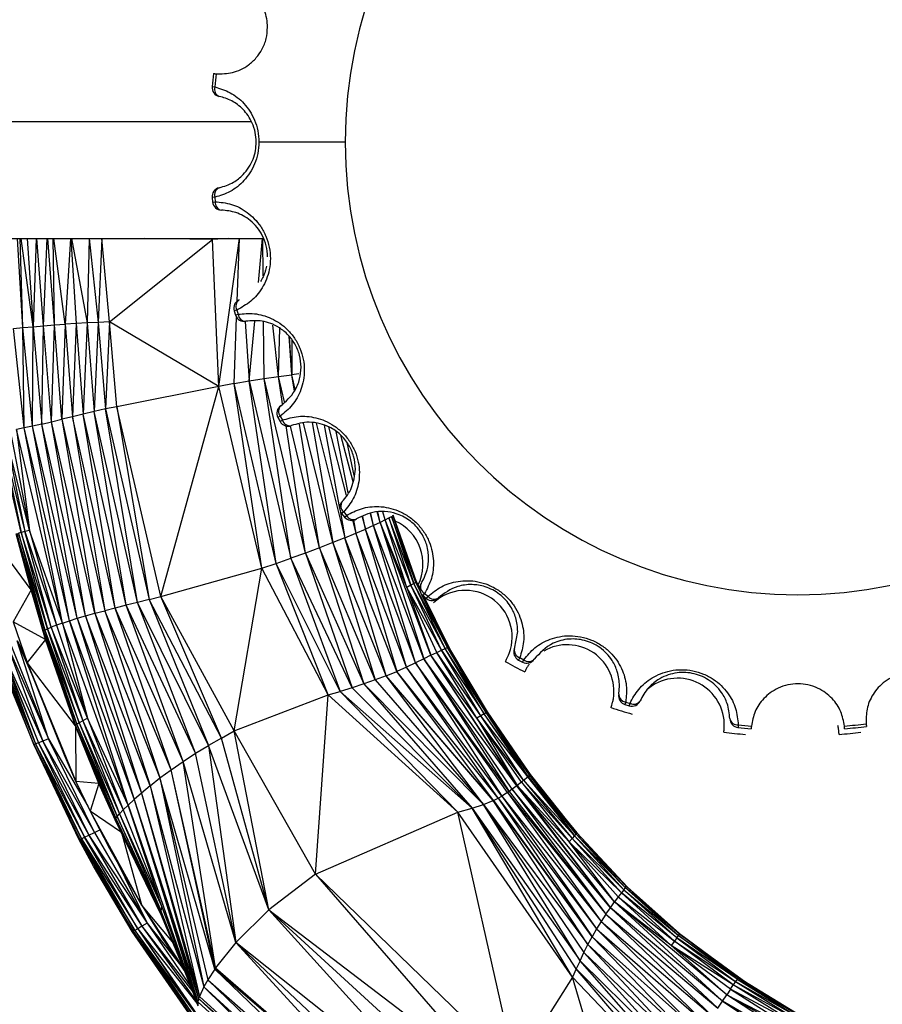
# Paper-space layout '_Derecha' of a CAD drawing. Header units: millimetres. Extents: x -1808 to 138, y -70 to 65.
# Tile 5 of 19: x -27 to -7, y -20 to 2. Entities that reach past the tile are written whole.
import ezdxf

# ---------------------------------------------------------------- set-up
doc = ezdxf.new("R2010")
doc.units = ezdxf.units.MM

psp = doc.layouts.new('_Derecha')

# ---------------------------------------------------------------- linework, layer by layer
at = {"color": 7, "linetype": 'Continuous', "lineweight": 25}
for p, q in [((-22.289, 0.718), (-22.23, 0.712)), ((-21.421, -0.06), (-354.507, -0.06)), ((-19.347, -0.507), (-21.255, -0.507)), ((-22.23, -1.726), (-22.289, -1.732)), ((-22.289, -1.732), (-22.279, -1.831)), ((-22.23, -1.726), (-22.221, -1.825)), ((-22.279, -1.831), (-22.221, -1.825)), ((-26.469, -4.607), (-26.591, -2.636)), ((-26.469, -4.607), (-26.526, -2.636)), ((-26.244, -4.585), (-26.508, -2.636)), ((-26.378, -2.636), (-26.244, -4.585)), ((-26.178, -2.636), (-26.244, -4.585)), ((-26.011, -4.565), (-26.162, -2.636)), ((-26.011, -4.565), (-25.933, -2.636)), ((-25.774, -4.546), (-25.918, -2.636)), ((-25.774, -4.546), (-25.797, -2.636)), ((-25.536, -4.531), (-25.783, -2.636)), ((-25.419, -2.636), (-25.536, -4.531)), ((-25.409, -2.636), (-25.295, -4.516)), ((-25.398, -2.636), (-25.051, -4.503)), ((-25.007, -2.636), (-25.051, -4.503)), ((-25.002, -2.636), (-24.804, -4.491)), ((-24.724, -2.636), (-24.804, -4.491)), ((-24.553, -4.477), (-24.722, -2.636)), ((-24.553, -4.477), (-22.277, -2.658)), ((-22.277, -2.658), (-23.786, -2.636)), ((-22.277, -2.658), (-22.272, -2.636)), ((-22.277, -2.658), (-22.275, -2.636)), ((-21.936, -2.636), (-22.277, -2.658)), ((-22.138, -5.907), (-22.277, -2.658)), ((-22.138, -5.907), (-21.682, -2.636)), ((-21.734, -4.019), (-21.68, -2.636)), ((-21.266, -3.607), (-21.175, -2.636)), ((-21.16, -3.462), (-21.169, -2.636)), ((-21.745, -4.217), (-21.801, -4.233)), ((-21.801, -4.233), (-21.772, -4.328)), ((-21.772, -4.328), (-21.716, -4.311)), ((-21.745, -4.217), (-21.716, -4.311)), ((-26.244, -4.585), (-26.011, -4.565)), ((-26.053, -6.737), (-26.011, -4.565)), ((-26.011, -4.565), (-25.774, -4.546)), ((-25.835, -6.687), (-26.011, -4.565)), ((-25.835, -6.687), (-25.774, -4.546)), ((-25.774, -4.546), (-25.536, -4.531)), ((-25.609, -6.632), (-25.774, -4.546)), ((-25.536, -4.531), (-25.609, -6.632)), ((-25.295, -4.516), (-25.536, -4.531)), ((-25.536, -4.531), (-25.376, -6.574)), ((-25.295, -4.516), (-25.376, -6.574)), ((-25.051, -4.503), (-25.295, -4.516)), ((-25.295, -4.516), (-25.137, -6.515)), ((-25.051, -4.503), (-25.137, -6.515)), ((-24.804, -4.491), (-25.051, -4.503)), ((-25.051, -4.503), (-24.893, -6.457)), ((-24.804, -4.491), (-24.893, -6.457)), ((-24.553, -4.477), (-24.804, -4.491)), ((-24.804, -4.491), (-24.646, -6.4)), ((-24.553, -4.477), (-24.646, -6.4)), ((-22.138, -5.907), (-24.553, -4.477)), ((-24.394, -6.357), (-24.553, -4.477)), ((-21.805, -5.839), (-21.748, -4.38)), ((-21.555, -4.472), (-21.467, -5.784)), ((-21.467, -5.784), (-21.345, -4.465)), ((-21.137, -5.733), (-21.15, -4.476)), ((-20.822, -5.688), (-20.949, -4.554)), ((-26.673, -4.627), (-26.469, -4.607)), ((-26.443, -6.823), (-26.673, -4.627)), ((-26.469, -4.607), (-26.244, -4.585)), ((-26.257, -6.783), (-26.469, -4.607)), ((-26.443, -6.823), (-26.469, -4.607)), ((-26.257, -6.783), (-26.244, -4.585)), ((-26.244, -4.585), (-26.053, -6.737)), ((-20.822, -5.688), (-20.795, -4.617)), ((-20.53, -5.648), (-20.588, -4.798)), ((-20.53, -5.648), (-20.582, -4.805)), ((-20.528, -4.877), (-20.53, -5.648)), ((-20.822, -5.688), (-20.53, -5.648)), ((-20.375, -5.629), (-20.53, -5.648)), ((-20.451, -5.971), (-20.53, -5.648)), ((-20.472, -6.009), (-20.53, -5.648)), ((-21.805, -5.839), (-22.138, -5.907)), ((-21.805, -5.839), (-21.467, -5.784)), ((-21.192, -9.92), (-21.805, -5.839)), ((-20.872, -9.814), (-21.805, -5.839)), ((-21.467, -5.784), (-21.137, -5.733)), ((-20.872, -9.814), (-21.467, -5.784)), ((-21.467, -5.784), (-20.547, -9.702)), ((-21.137, -5.733), (-20.822, -5.688)), ((-20.547, -9.702), (-21.137, -5.733)), ((-20.226, -9.586), (-21.137, -5.733)), ((-20.689, -6.244), (-20.822, -5.688)), ((-20.73, -6.289), (-20.822, -5.688)), ((-22.138, -5.907), (-24.394, -6.357)), ((-23.419, -10.548), (-22.138, -5.907)), ((-21.192, -9.92), (-22.138, -5.907)), ((-25.137, -6.515), (-25.376, -6.574)), ((-24.893, -6.457), (-25.137, -6.515)), ((-24.187, -10.739), (-25.137, -6.515)), ((-24.429, -10.8), (-25.137, -6.515)), ((-24.646, -6.4), (-24.893, -6.457)), ((-23.936, -10.677), (-24.893, -6.457)), ((-24.187, -10.739), (-24.893, -6.457)), ((-24.394, -6.357), (-24.646, -6.4)), ((-24.646, -6.4), (-23.68, -10.613)), ((-23.936, -10.677), (-24.646, -6.4)), ((-23.419, -10.548), (-24.394, -6.357)), ((-24.394, -6.357), (-23.68, -10.613)), ((-26.053, -6.737), (-26.257, -6.783)), ((-26.053, -6.737), (-25.835, -6.687)), ((-25.083, -10.973), (-26.053, -6.737)), ((-25.271, -11.028), (-26.053, -6.737)), ((-25.835, -6.687), (-25.609, -6.632)), ((-24.878, -10.917), (-25.835, -6.687)), ((-25.083, -10.973), (-25.835, -6.687)), ((-25.376, -6.574), (-25.609, -6.632)), ((-25.609, -6.632), (-24.66, -10.859)), ((-25.609, -6.632), (-24.878, -10.917)), ((-24.429, -10.8), (-25.376, -6.574)), ((-25.376, -6.574), (-24.66, -10.859)), ((-20.783, -6.564), (-20.835, -6.592)), ((-20.835, -6.592), (-20.788, -6.679)), ((-20.788, -6.679), (-20.737, -6.651)), ((-20.783, -6.564), (-20.737, -6.651)), ((-19.915, -9.47), (-20.355, -6.736)), ((-19.622, -9.356), (-20.268, -6.72)), ((-20.078, -6.705), (-19.622, -9.356)), ((-19.988, -6.717), (-19.353, -9.247)), ((-26.509, -9.133), (-27.022, -6.929)), ((-26.96, -6.918), (-26.509, -9.133)), ((-26.96, -6.918), (-26.426, -9.112)), ((-26.321, -9.085), (-26.87, -6.902)), ((-26.87, -6.902), (-26.426, -9.112)), ((-26.753, -6.882), (-26.321, -9.085)), ((-26.443, -6.823), (-26.609, -6.856)), ((-25.596, -11.133), (-26.609, -6.856)), ((-26.609, -6.856), (-26.321, -9.085)), ((-26.257, -6.783), (-26.443, -6.823)), ((-25.442, -11.081), (-26.443, -6.823)), ((-25.596, -11.133), (-26.443, -6.823)), ((-25.271, -11.028), (-26.257, -6.783)), ((-25.442, -11.081), (-26.257, -6.783)), ((-20.226, -9.586), (-20.655, -6.779)), ((-19.915, -9.47), (-20.559, -6.786)), ((-19.812, -6.762), (-19.472, -8.604)), ((-19.717, -6.797), (-19.326, -8.316)), ((-19.558, -6.9), (-19.288, -8.259)), ((-19.451, -6.974), (-19.179, -8.004)), ((-19.153, -7.874), (-19.308, -7.144)), ((-19.463, -8.647), (-19.353, -9.247)), ((-19.382, -8.679), (-19.427, -8.716)), ((-19.382, -8.679), (-19.319, -8.755)), ((-18.578, -8.909), (-18.642, -8.676)), ((-18.578, -8.909), (-18.625, -8.676)), ((-18.465, -8.854), (-18.514, -8.676)), ((-19.427, -8.716), (-19.364, -8.793)), ((-19.364, -8.793), (-19.319, -8.755)), ((-19.185, -8.863), (-19.112, -9.146)), ((-19.168, -8.861), (-19.112, -9.146)), ((-18.973, -8.785), (-18.901, -9.056)), ((-18.901, -9.056), (-18.96, -8.78)), ((-18.724, -8.976), (-18.793, -8.718)), ((-18.724, -8.976), (-18.783, -8.714)), ((-18.578, -8.909), (-18.724, -8.976)), ((-18.465, -8.854), (-18.578, -8.909)), ((-17.454, -11.845), (-18.578, -8.909)), ((-18.578, -8.909), (-17.611, -11.923)), ((-17.99, -10.35), (-18.578, -8.909)), ((-18.465, -8.854), (-18.381, -8.811)), ((-17.99, -10.35), (-18.465, -8.854)), ((-17.898, -10.297), (-18.465, -8.854)), ((-18.381, -8.811), (-18.326, -8.78)), ((-18.381, -8.811), (-17.898, -10.297)), ((-17.832, -10.258), (-18.381, -8.811)), ((-18.326, -8.78), (-17.832, -10.258)), ((-17.79, -10.233), (-18.326, -8.78)), ((-18.297, -8.76), (-17.79, -10.233)), ((-17.77, -10.22), (-18.297, -8.76)), ((-17.77, -10.22), (-18.292, -8.749)), ((-26.289, -10.401), (-27.272, -9.065)), ((-26.509, -9.133), (-26.569, -9.148)), ((-26.426, -9.112), (-26.509, -9.133)), ((-25.841, -11.225), (-26.509, -9.133)), ((-26.509, -9.133), (-25.925, -11.26)), ((-26.321, -9.085), (-26.426, -9.112)), ((-25.841, -11.225), (-26.426, -9.112)), ((-26.426, -9.112), (-25.73, -11.182)), ((-25.596, -11.133), (-26.321, -9.085)), ((-26.321, -9.085), (-25.73, -11.182)), ((-19.112, -9.146), (-18.901, -9.056)), ((-18.724, -8.976), (-18.901, -9.056)), ((-17.792, -12.013), (-18.901, -9.056)), ((-17.994, -12.11), (-18.901, -9.056)), ((-17.611, -11.923), (-18.724, -8.976)), ((-17.792, -12.013), (-18.724, -8.976)), ((-26.289, -10.401), (-26.614, -9.159)), ((-25.983, -11.286), (-26.604, -9.157)), ((-26.015, -11.302), (-26.604, -9.157)), ((-26.604, -9.157), (-26.289, -10.401)), ((-26.569, -9.148), (-25.983, -11.286)), ((-25.925, -11.26), (-26.569, -9.148)), ((-19.353, -9.247), (-19.622, -9.356)), ((-19.353, -9.247), (-19.112, -9.146)), ((-18.442, -12.298), (-19.353, -9.247)), ((-18.211, -12.205), (-19.353, -9.247)), ((-19.112, -9.146), (-18.211, -12.205)), ((-17.994, -12.11), (-19.112, -9.146)), ((-19.915, -9.47), (-20.226, -9.586)), ((-19.622, -9.356), (-19.915, -9.47)), ((-19.915, -9.47), (-18.936, -12.476)), ((-18.684, -12.389), (-19.915, -9.47)), ((-19.622, -9.356), (-18.684, -12.389)), ((-18.442, -12.298), (-19.622, -9.356)), ((-20.872, -9.814), (-20.547, -9.702)), ((-20.226, -9.586), (-20.547, -9.702)), ((-20.547, -9.702), (-19.456, -12.645)), ((-19.194, -12.561), (-20.547, -9.702)), ((-20.226, -9.586), (-19.194, -12.561)), ((-20.226, -9.586), (-18.936, -12.476)), ((-23.419, -10.548), (-21.192, -9.92)), ((-21.805, -13.517), (-21.192, -9.92)), ((-21.192, -9.92), (-20.872, -9.814)), ((-19.725, -12.721), (-21.192, -9.92)), ((-19.725, -12.721), (-20.872, -9.814)), ((-19.456, -12.645), (-20.872, -9.814)), ((-17.77, -10.22), (-17.79, -10.233)), ((-17.701, -10.361), (-17.77, -10.22)), ((-17.701, -10.361), (-17.77, -10.22)), ((-26.289, -10.401), (-26.683, -11.102)), ((-26.015, -11.302), (-26.289, -10.401)), ((-25.966, -11.495), (-26.289, -10.401)), ((-17.898, -10.297), (-17.99, -10.35)), ((-17.324, -11.78), (-17.99, -10.35)), ((-17.99, -10.35), (-17.454, -11.845)), ((-17.219, -11.73), (-17.99, -10.35)), ((-17.832, -10.258), (-17.898, -10.297)), ((-17.219, -11.73), (-17.898, -10.297)), ((-17.141, -11.695), (-17.898, -10.297)), ((-17.79, -10.233), (-17.832, -10.258)), ((-17.141, -11.695), (-17.832, -10.258)), ((-17.089, -11.673), (-17.832, -10.258)), ((-17.688, -10.441), (-17.79, -10.233)), ((-17.694, -10.42), (-17.79, -10.233)), ((-23.68, -10.613), (-23.936, -10.677)), ((-23.68, -10.613), (-23.419, -10.548)), ((-22.082, -13.672), (-23.68, -10.613)), ((-23.68, -10.613), (-22.369, -13.834)), ((-22.082, -13.672), (-23.419, -10.548)), ((-21.805, -13.517), (-23.419, -10.548)), ((-17.089, -11.673), (-17.671, -10.476)), ((-17.061, -11.663), (-17.656, -10.495)), ((-17.595, -10.48), (-17.632, -10.525)), ((-17.632, -10.525), (-17.555, -10.588)), ((-17.061, -11.663), (-17.613, -10.541)), ((-17.091, -11.602), (-17.612, -10.541)), ((-17.595, -10.48), (-17.518, -10.542)), ((-17.555, -10.588), (-17.518, -10.542)), ((-24.878, -10.917), (-24.66, -10.859)), ((-24.429, -10.8), (-24.66, -10.859)), ((-23.195, -14.373), (-24.66, -10.859)), ((-24.66, -10.859), (-23.44, -14.555)), ((-24.187, -10.739), (-24.429, -10.8)), ((-22.93, -14.189), (-24.429, -10.8)), ((-23.195, -14.373), (-24.429, -10.8)), ((-23.936, -10.677), (-24.187, -10.739)), ((-22.653, -14.008), (-24.187, -10.739)), ((-22.93, -14.189), (-24.187, -10.739)), ((-22.369, -13.834), (-23.936, -10.677)), ((-22.653, -14.008), (-23.936, -10.677)), ((-25.596, -11.133), (-25.442, -11.081)), ((-25.442, -11.081), (-25.271, -11.028)), ((-25.442, -11.081), (-24.012, -15.034)), ((-24.146, -15.159), (-25.442, -11.081)), ((-25.271, -11.028), (-25.083, -10.973)), ((-25.271, -11.028), (-23.85, -14.89)), ((-25.271, -11.028), (-24.012, -15.034)), ((-25.083, -10.973), (-24.878, -10.917)), ((-23.659, -14.729), (-25.083, -10.973)), ((-25.083, -10.973), (-23.85, -14.89)), ((-24.878, -10.917), (-23.44, -14.555)), ((-24.878, -10.917), (-23.659, -14.729)), ((-25.966, -11.495), (-26.683, -11.102)), ((-26.683, -11.102), (-26.373, -12.003)), ((-26.015, -11.302), (-25.983, -11.286)), ((-26.015, -11.302), (-25.278, -13.373)), ((-26.015, -11.302), (-25.305, -13.395)), ((-25.966, -11.495), (-26.015, -11.302)), ((-25.983, -11.286), (-25.925, -11.26)), ((-25.983, -11.286), (-25.226, -13.34)), ((-25.983, -11.286), (-25.278, -13.373)), ((-25.925, -11.26), (-25.841, -11.225)), ((-25.226, -13.34), (-25.925, -11.26)), ((-25.925, -11.26), (-25.147, -13.293)), ((-25.73, -11.182), (-25.841, -11.225)), ((-25.039, -13.233), (-25.841, -11.225)), ((-25.841, -11.225), (-25.147, -13.293)), ((-25.596, -11.133), (-25.73, -11.182)), ((-25.73, -11.182), (-25.039, -13.233)), ((-24.146, -15.159), (-25.596, -11.133)), ((-25.596, -11.133), (-25.039, -13.233)), ((-26.269, -12.261), (-26.597, -11.528)), ((-25.904, -13.69), (-26.597, -11.528)), ((-26.35, -12.059), (-26.588, -11.525)), ((-26.588, -11.525), (-26.425, -11.852)), ((-25.966, -11.495), (-26.373, -12.003)), ((-25.966, -11.495), (-25.305, -13.395)), ((-25.309, -13.404), (-25.966, -11.495)), ((-15.609, -11.699), (-15.536, -11.316)), ((-27.071, -11.673), (-26.19, -13.803)), ((-26.228, -13.817), (-27.071, -11.673)), ((-27.038, -11.664), (-26.19, -13.803)), ((-26.987, -11.648), (-26.124, -13.777)), ((-26.987, -11.648), (-26.19, -13.803)), ((-26.973, -11.644), (-26.029, -13.74)), ((-26.973, -11.644), (-26.124, -13.777)), ((-26.826, -11.599), (-25.904, -13.69)), ((-26.826, -11.599), (-26.029, -13.74)), ((-26.753, -11.576), (-25.904, -13.69)), ((-17.324, -11.78), (-17.219, -11.73)), ((-17.219, -11.73), (-17.141, -11.695)), ((-16.349, -13.18), (-17.219, -11.73)), ((-17.219, -11.73), (-16.279, -13.138)), ((-17.141, -11.695), (-17.089, -11.673)), ((-16.279, -13.138), (-17.141, -11.695)), ((-16.233, -13.111), (-17.141, -11.695)), ((-17.091, -11.602), (-17.061, -11.663)), ((-17.009, -11.751), (-17.091, -11.602)), ((-17.089, -11.673), (-17.061, -11.663)), ((-16.233, -13.111), (-17.089, -11.673)), ((-16.21, -13.096), (-17.089, -11.673)), ((-16.21, -13.096), (-17.061, -11.663)), ((-16.208, -13.095), (-17.061, -11.663)), ((-17.611, -11.923), (-17.792, -12.013)), ((-17.454, -11.845), (-17.611, -11.923)), ((-17.611, -11.923), (-15.727, -14.852)), ((-15.658, -14.804), (-17.611, -11.923)), ((-15.556, -14.727), (-17.611, -11.923)), ((-17.454, -11.845), (-17.324, -11.78)), ((-15.556, -14.727), (-17.454, -11.845)), ((-15.551, -14.722), (-17.454, -11.845)), ((-16.443, -13.235), (-17.454, -11.845)), ((-16.443, -13.235), (-17.324, -11.78)), ((-16.349, -13.18), (-17.324, -11.78)), ((-15.491, -11.897), (-15.518, -11.949)), ((-15.518, -11.949), (-15.431, -11.995)), ((-15.491, -11.897), (-15.404, -11.944)), ((-15.431, -11.995), (-15.404, -11.944)), ((-26.944, -12.072), (-26.228, -13.817)), ((-25.309, -13.404), (-26.373, -12.003)), ((-26.373, -12.003), (-25.297, -14.63)), ((-25.55, -14.051), (-26.373, -12.003)), ((-17.994, -12.11), (-18.211, -12.205)), ((-17.792, -12.013), (-17.994, -12.11)), ((-15.969, -14.998), (-17.994, -12.11)), ((-15.891, -14.955), (-17.994, -12.11)), ((-15.762, -14.875), (-17.792, -12.013)), ((-17.792, -12.013), (-15.891, -14.955)), ((-15.727, -14.852), (-17.792, -12.013)), ((-18.684, -12.389), (-18.936, -12.476)), ((-18.442, -12.298), (-18.684, -12.389)), ((-18.684, -12.389), (-16.293, -15.139)), ((-18.442, -12.298), (-18.211, -12.205)), ((-16.293, -15.139), (-18.442, -12.298)), ((-16.082, -15.053), (-18.442, -12.298)), ((-16.072, -15.049), (-18.442, -12.298)), ((-16.072, -15.049), (-18.211, -12.205)), ((-15.969, -14.998), (-18.211, -12.205)), ((-19.194, -12.561), (-19.456, -12.645)), ((-18.936, -12.476), (-19.194, -12.561)), ((-19.194, -12.561), (-16.541, -15.219)), ((-18.936, -12.476), (-16.541, -15.219)), ((-18.936, -12.476), (-16.293, -15.139)), ((-13.306, -12.705), (-13.288, -12.518)), ((-21.805, -13.517), (-19.725, -12.721)), ((-20.007, -16.683), (-19.725, -12.721)), ((-19.725, -12.721), (-19.456, -12.645)), ((-16.857, -15.309), (-19.725, -12.721)), ((-16.857, -15.309), (-19.456, -12.645)), ((-16.541, -15.219), (-19.456, -12.645)), ((-13.151, -12.877), (-13.168, -12.933)), ((-13.168, -12.933), (-13.073, -12.962)), ((-13.151, -12.877), (-13.056, -12.906)), ((-13.073, -12.962), (-13.056, -12.906)), ((-25.039, -13.233), (-25.147, -13.293)), ((-24.146, -15.159), (-25.039, -13.233)), ((-25.039, -13.233), (-24.252, -15.262)), ((-16.349, -13.18), (-16.443, -13.235)), ((-15.454, -14.645), (-16.443, -13.235)), ((-16.443, -13.235), (-15.551, -14.722)), ((-15.406, -14.606), (-16.443, -13.235)), ((-16.279, -13.138), (-16.349, -13.18)), ((-15.406, -14.606), (-16.349, -13.18)), ((-15.312, -14.527), (-16.349, -13.18)), ((-16.279, -13.138), (-16.233, -13.111)), ((-15.312, -14.527), (-16.279, -13.138)), ((-15.303, -14.519), (-16.279, -13.138)), ((-16.21, -13.096), (-16.233, -13.111)), ((-15.303, -14.519), (-16.233, -13.111)), ((-15.274, -14.493), (-16.233, -13.111)), ((-15.258, -14.477), (-16.233, -13.111)), ((-16.208, -13.095), (-16.21, -13.096)), ((-15.258, -14.477), (-16.21, -13.096)), ((-15.259, -14.473), (-16.21, -13.096)), ((-15.259, -14.473), (-16.208, -13.095)), ((-25.305, -13.395), (-25.309, -13.404)), ((-24.793, -14.674), (-25.309, -13.404)), ((-25.309, -13.404), (-25.297, -14.63)), ((-25.278, -13.373), (-25.305, -13.395)), ((-25.305, -13.395), (-24.417, -15.452)), ((-24.429, -15.478), (-25.305, -13.395)), ((-25.305, -13.395), (-24.793, -14.674)), ((-25.226, -13.34), (-25.278, -13.373)), ((-25.278, -13.373), (-24.386, -15.408)), ((-25.278, -13.373), (-24.417, -15.452)), ((-25.147, -13.293), (-25.226, -13.34)), ((-25.226, -13.34), (-24.332, -15.345)), ((-25.226, -13.34), (-24.386, -15.408)), ((-25.147, -13.293), (-24.252, -15.262)), ((-25.147, -13.293), (-24.332, -15.345)), ((-10.664, -13.381), (-10.67, -13.44)), ((-25.904, -13.69), (-26.029, -13.74)), ((-25.904, -13.69), (-25.035, -15.178)), ((-24.89, -15.758), (-25.904, -13.69)), ((-22.082, -13.672), (-22.369, -13.834)), ((-22.082, -13.672), (-21.805, -13.517)), ((-21.036, -17.466), (-22.082, -13.672)), ((-20.007, -16.683), (-21.805, -13.517)), ((-21.036, -17.466), (-21.805, -13.517)), ((-26.19, -13.803), (-26.228, -13.817)), ((-26.228, -13.817), (-25.171, -15.898)), ((-26.228, -13.817), (-25.211, -15.916)), ((-25.226, -15.922), (-26.228, -13.817)), ((-26.124, -13.777), (-26.19, -13.803)), ((-26.19, -13.803), (-25.105, -15.866)), ((-26.19, -13.803), (-25.171, -15.898)), ((-26.029, -13.74), (-26.124, -13.777)), ((-26.124, -13.777), (-25.012, -15.82)), ((-26.124, -13.777), (-25.105, -15.866)), ((-26.029, -13.74), (-24.89, -15.758)), ((-26.029, -13.74), (-25.012, -15.82)), ((-22.653, -14.008), (-22.369, -13.834)), ((-21.036, -17.466), (-22.369, -13.834)), ((-22.369, -13.834), (-21.762, -18.186)), ((-25.297, -14.63), (-25.55, -14.051)), ((-22.93, -14.189), (-22.653, -14.008)), ((-21.762, -18.186), (-22.653, -14.008)), ((-23.195, -14.373), (-22.93, -14.189)), ((-22.212, -18.751), (-22.93, -14.189)), ((-21.762, -18.186), (-22.93, -14.189)), ((-23.659, -14.729), (-23.44, -14.555)), ((-23.44, -14.555), (-23.195, -14.373)), ((-22.229, -18.775), (-23.44, -14.555)), ((-23.44, -14.555), (-22.384, -19.012)), ((-23.44, -14.555), (-22.475, -19.172)), ((-22.212, -18.751), (-23.195, -14.373)), ((-22.229, -18.775), (-23.195, -14.373)), ((-15.406, -14.606), (-15.312, -14.527)), ((-15.312, -14.527), (-15.303, -14.519)), ((-14.28, -15.835), (-15.312, -14.527)), ((-15.303, -14.519), (-15.274, -14.493)), ((-15.303, -14.519), (-14.28, -15.835)), ((-15.274, -14.493), (-15.258, -14.477)), ((-15.274, -14.493), (-14.28, -15.835)), ((-14.248, -15.794), (-15.274, -14.493)), ((-15.274, -14.493), (-14.233, -15.77)), ((-15.258, -14.477), (-15.259, -14.473)), ((-14.236, -15.762), (-15.259, -14.473)), ((-14.233, -15.77), (-15.258, -14.477)), ((-14.236, -15.762), (-15.258, -14.477)), ((-24.793, -14.674), (-25.297, -14.63)), ((-25.297, -14.63), (-24.983, -15.287)), ((-24.793, -14.674), (-24.983, -15.287)), ((-24.429, -15.478), (-24.793, -14.674)), ((-23.659, -14.729), (-23.85, -14.89)), ((-23.659, -14.729), (-22.475, -19.172)), ((-23.659, -14.729), (-22.57, -19.383)), ((-15.556, -14.727), (-15.658, -14.804)), ((-15.551, -14.722), (-15.556, -14.727)), ((-13.49, -17.421), (-15.556, -14.727)), ((-15.454, -14.645), (-15.551, -14.722)), ((-15.551, -14.722), (-13.49, -17.421)), ((-13.398, -17.294), (-15.551, -14.722)), ((-14.399, -15.969), (-15.551, -14.722)), ((-15.454, -14.645), (-15.406, -14.606)), ((-15.454, -14.645), (-14.399, -15.969)), ((-14.331, -15.895), (-15.454, -14.645)), ((-15.406, -14.606), (-14.331, -15.895)), ((-15.406, -14.606), (-14.28, -15.835)), ((-23.85, -14.89), (-24.012, -15.034)), ((-23.85, -14.89), (-22.57, -19.383)), ((-23.85, -14.89), (-22.586, -19.429)), ((-16.072, -15.049), (-15.969, -14.998)), ((-15.969, -14.998), (-15.891, -14.955)), ((-15.969, -14.998), (-13.895, -18.062)), ((-15.969, -14.998), (-13.796, -17.89)), ((-15.762, -14.875), (-15.891, -14.955)), ((-15.891, -14.955), (-13.796, -17.89)), ((-15.891, -14.955), (-13.694, -17.724)), ((-15.727, -14.852), (-15.762, -14.875)), ((-15.762, -14.875), (-13.694, -17.724)), ((-15.762, -14.875), (-13.59, -17.565)), ((-15.658, -14.804), (-15.727, -14.852)), ((-15.727, -14.852), (-13.59, -17.565)), ((-15.658, -14.804), (-13.59, -17.565)), ((-13.49, -17.421), (-15.658, -14.804)), ((-24.252, -15.262), (-24.146, -15.159)), ((-24.012, -15.034), (-24.146, -15.159)), ((-24.146, -15.159), (-22.605, -19.583)), ((-24.146, -15.159), (-22.604, -19.586)), ((-23.396, -17.402), (-24.146, -15.159)), ((-24.012, -15.034), (-22.586, -19.429)), ((-24.012, -15.034), (-22.605, -19.583)), ((-24.012, -15.034), (-22.604, -19.503)), ((-16.857, -15.309), (-16.541, -15.219)), ((-16.541, -15.219), (-16.293, -15.139)), ((-14.326, -18.957), (-16.541, -15.219)), ((-14.243, -18.769), (-16.541, -15.219)), ((-16.541, -15.219), (-14.158, -18.591)), ((-16.293, -15.139), (-16.082, -15.053)), ((-14.158, -18.591), (-16.293, -15.139)), ((-16.293, -15.139), (-14.074, -18.413)), ((-16.293, -15.139), (-13.988, -18.237)), ((-16.082, -15.053), (-16.072, -15.049)), ((-13.988, -18.237), (-16.082, -15.053)), ((-13.895, -18.062), (-16.082, -15.053)), ((-16.072, -15.049), (-13.895, -18.062)), ((-24.293, -15.762), (-24.983, -15.287)), ((-24.983, -15.287), (-23.852, -17.357)), ((-24.983, -15.287), (-24.576, -16.07)), ((-24.417, -15.452), (-24.386, -15.408)), ((-24.386, -15.408), (-24.332, -15.345)), ((-23.423, -17.484), (-24.386, -15.408)), ((-24.386, -15.408), (-23.429, -17.541)), ((-24.332, -15.345), (-24.252, -15.262)), ((-24.332, -15.345), (-23.396, -17.402)), ((-24.332, -15.345), (-23.423, -17.484)), ((-24.252, -15.262), (-23.396, -17.402)), ((-20.007, -16.683), (-16.857, -15.309)), ((-15.591, -20.943), (-16.857, -15.309)), ((-14.326, -18.957), (-16.857, -15.309)), ((-24.429, -15.478), (-24.417, -15.452)), ((-23.415, -17.575), (-24.429, -15.478)), ((-24.293, -15.762), (-24.429, -15.478)), ((-24.417, -15.452), (-23.429, -17.541)), ((-23.415, -17.575), (-24.417, -15.452)), ((-25.171, -15.898), (-25.105, -15.866)), ((-25.105, -15.866), (-25.012, -15.82)), ((-25.105, -15.866), (-23.842, -17.832)), ((-23.932, -17.886), (-25.105, -15.866)), ((-25.012, -15.82), (-24.89, -15.758)), ((-25.012, -15.82), (-23.725, -17.762)), ((-25.012, -15.82), (-23.842, -17.832)), ((-24.89, -15.758), (-24.77, -15.698)), ((-24.89, -15.758), (-23.725, -17.762)), ((-24.253, -15.844), (-24.293, -15.762)), ((-24.293, -15.762), (-23.852, -17.357)), ((-14.28, -15.835), (-14.331, -15.895)), ((-14.248, -15.794), (-14.28, -15.835)), ((-14.28, -15.835), (-13.195, -17.023)), ((-14.28, -15.835), (-13.16, -16.974)), ((-14.248, -15.794), (-14.233, -15.77)), ((-13.16, -16.974), (-14.248, -15.794)), ((-13.143, -16.945), (-14.248, -15.794)), ((-14.233, -15.77), (-14.236, -15.762)), ((-13.108, -16.969), (-14.236, -15.762)), ((-13.143, -16.945), (-14.233, -15.77)), ((-14.233, -15.77), (-13.108, -16.969)), ((-25.226, -15.922), (-25.211, -15.916)), ((-24.909, -16.506), (-25.226, -15.922)), ((-25.211, -15.916), (-25.171, -15.898)), ((-24.036, -17.942), (-25.211, -15.916)), ((-25.211, -15.916), (-23.997, -17.922)), ((-24.909, -16.506), (-25.211, -15.916)), ((-25.171, -15.898), (-23.932, -17.886)), ((-23.997, -17.922), (-25.171, -15.898)), ((-23.852, -17.357), (-24.576, -16.07)), ((-14.331, -15.895), (-14.399, -15.969)), ((-13.398, -17.294), (-14.399, -15.969)), ((-14.399, -15.969), (-13.316, -17.184)), ((-13.247, -17.093), (-14.399, -15.969)), ((-14.331, -15.895), (-13.247, -17.093)), ((-13.195, -17.023), (-14.331, -15.895)), ((-24.909, -16.506), (-24.036, -17.942)), ((-24.052, -17.948), (-24.909, -16.506)), ((-24.387, -16.407), (-23.725, -17.762)), ((-20.007, -16.683), (-21.036, -17.466)), ((-20.007, -16.683), (-15.951, -21.339)), ((-15.591, -20.943), (-20.007, -16.683)), ((-13.16, -16.974), (-13.143, -16.945)), ((-11.966, -18.003), (-13.143, -16.945)), ((-13.143, -16.945), (-13.108, -16.969)), ((-11.962, -17.992), (-13.143, -16.945)), ((-13.247, -17.093), (-13.316, -17.184)), ((-13.195, -17.023), (-13.247, -17.093)), ((-13.247, -17.093), (-12.075, -18.162)), ((-12.021, -18.086), (-13.247, -17.093)), ((-13.16, -16.974), (-13.195, -17.023)), ((-13.195, -17.023), (-12.021, -18.086)), ((-13.195, -17.023), (-11.985, -18.034)), ((-11.985, -18.034), (-13.16, -16.974)), ((-11.966, -18.003), (-13.16, -16.974)), ((-13.108, -16.969), (-11.962, -17.992)), ((-23.163, -18.173), (-23.852, -17.357)), ((-23.852, -17.357), (-22.919, -18.761)), ((-23.852, -17.357), (-23.409, -18.063)), ((-13.49, -17.421), (-13.398, -17.294)), ((-13.316, -17.184), (-13.398, -17.294)), ((-11.011, -19.482), (-13.398, -17.294)), ((-10.918, -19.342), (-13.398, -17.294)), ((-12.146, -18.259), (-13.398, -17.294)), ((-12.146, -18.259), (-13.316, -17.184)), ((-13.316, -17.184), (-12.075, -18.162)), ((-23.423, -17.484), (-23.429, -17.541)), ((-22.945, -18.694), (-23.429, -17.541)), ((-23.429, -17.541), (-23.415, -17.575)), ((-23.396, -17.402), (-23.423, -17.484)), ((-22.732, -19.232), (-23.423, -17.484)), ((-23.412, -17.581), (-23.415, -17.575)), ((-23.396, -17.402), (-22.604, -19.586)), ((-21.036, -17.466), (-21.762, -18.186)), ((-21.036, -17.466), (-15.951, -21.339)), ((-21.036, -17.466), (-16.362, -21.748)), ((-16.804, -22.13), (-21.036, -17.466)), ((-13.59, -17.565), (-13.694, -17.724)), ((-13.59, -17.565), (-13.49, -17.421)), ((-13.59, -17.565), (-11.233, -19.818)), ((-13.59, -17.565), (-11.117, -19.642)), ((-11.117, -19.642), (-13.49, -17.421)), ((-11.011, -19.482), (-13.49, -17.421)), ((-23.842, -17.832), (-23.932, -17.886)), ((-23.725, -17.762), (-23.842, -17.832)), ((-23.842, -17.832), (-22.637, -19.495)), ((-23.842, -17.832), (-22.715, -19.281)), ((-23.725, -17.762), (-22.955, -18.724)), ((-23.725, -17.762), (-22.756, -19.172)), ((-13.694, -17.724), (-13.796, -17.89)), ((-13.694, -17.724), (-11.357, -20.007)), ((-13.694, -17.724), (-11.233, -19.818)), ((-24.036, -17.942), (-24.052, -17.948)), ((-22.739, -19.849), (-24.052, -17.948)), ((-24.052, -17.948), (-22.72, -19.842)), ((-23.997, -17.922), (-24.036, -17.942)), ((-24.036, -17.942), (-22.686, -19.822)), ((-24.036, -17.942), (-22.72, -19.842)), ((-23.932, -17.886), (-23.997, -17.922)), ((-23.997, -17.922), (-22.639, -19.791)), ((-23.997, -17.922), (-22.686, -19.822)), ((-23.932, -17.886), (-22.626, -19.782)), ((-23.932, -17.886), (-22.625, -19.527)), ((-23.932, -17.886), (-22.639, -19.791)), ((-13.796, -17.89), (-13.895, -18.062)), ((-13.796, -17.89), (-11.484, -20.207)), ((-13.796, -17.89), (-11.357, -20.007)), ((-12.021, -18.086), (-11.985, -18.034)), ((-11.985, -18.034), (-11.966, -18.003)), ((-10.691, -18.996), (-11.985, -18.034)), ((-11.985, -18.034), (-10.671, -18.965)), ((-11.966, -18.003), (-11.962, -17.992)), ((-10.671, -18.965), (-11.966, -18.003)), ((-10.576, -19.015), (-11.966, -18.003)), ((-11.962, -17.992), (-10.576, -19.015)), ((-22.903, -18.8), (-23.409, -18.063)), ((-21.762, -18.186), (-22.212, -18.751)), ((-16.804, -22.13), (-21.762, -18.186)), ((-17.236, -22.456), (-21.762, -18.186)), ((-21.762, -18.186), (-17.621, -22.712)), ((-14.074, -18.413), (-13.988, -18.237)), ((-13.988, -18.237), (-13.895, -18.062)), ((-11.74, -20.627), (-13.988, -18.237)), ((-13.988, -18.237), (-11.612, -20.414)), ((-11.612, -20.414), (-13.895, -18.062)), ((-11.484, -20.207), (-13.895, -18.062)), ((-12.075, -18.162), (-12.146, -18.259)), ((-10.918, -19.342), (-12.146, -18.259)), ((-10.838, -19.222), (-12.146, -18.259)), ((-10.774, -19.124), (-12.146, -18.259)), ((-12.021, -18.086), (-12.075, -18.162)), ((-10.774, -19.124), (-12.075, -18.162)), ((-12.075, -18.162), (-10.725, -19.049)), ((-12.021, -18.086), (-10.725, -19.049)), ((-10.691, -18.996), (-12.021, -18.086)), ((-14.158, -18.591), (-14.074, -18.413)), ((-11.865, -20.844), (-14.074, -18.413)), ((-14.074, -18.413), (-11.74, -20.627)), ((-14.158, -18.591), (-14.243, -18.769)), ((-11.983, -21.062), (-14.158, -18.591)), ((-11.865, -20.844), (-14.158, -18.591)), ((-22.229, -18.775), (-22.384, -19.012)), ((-22.212, -18.751), (-22.229, -18.775)), ((-22.229, -18.775), (-17.621, -22.712)), ((-22.229, -18.775), (-17.943, -22.9)), ((-22.212, -18.751), (-17.621, -22.712)), ((-14.243, -18.769), (-14.326, -18.957)), ((-12.097, -21.283), (-14.243, -18.769)), ((-11.983, -21.062), (-14.243, -18.769)), ((-22.384, -19.012), (-22.475, -19.172)), ((-22.384, -19.012), (-17.943, -22.9)), ((-22.384, -19.012), (-18.201, -23.033)), ((-14.326, -18.957), (-15.591, -20.943)), ((-13.058, -23.262), (-14.326, -18.957)), ((-12.097, -21.283), (-14.326, -18.957)), ((-10.838, -19.222), (-10.774, -19.124)), ((-10.725, -19.049), (-10.774, -19.124)), ((-9.383, -19.996), (-10.774, -19.124)), ((-9.338, -19.914), (-10.774, -19.124)), ((-10.691, -18.996), (-10.725, -19.049)), ((-10.725, -19.049), (-9.338, -19.914)), ((-10.725, -19.049), (-9.308, -19.856)), ((-10.671, -18.965), (-10.691, -18.996)), ((-10.691, -18.996), (-9.308, -19.856)), ((-9.291, -19.823), (-10.691, -18.996)), ((-10.671, -18.965), (-9.291, -19.823)), ((-10.671, -18.965), (-10.576, -19.015)), ((-9.287, -19.812), (-10.671, -18.965)), ((-10.671, -18.965), (-10.465, -19.089)), ((-10.465, -19.089), (-10.576, -19.015)), ((-10.465, -19.089), (-9.287, -19.812)), ((-22.475, -19.172), (-22.57, -19.383)), ((-22.475, -19.172), (-18.201, -23.033)), ((-22.475, -19.172), (-18.401, -23.121)), ((-11.011, -19.482), (-10.918, -19.342)), ((-10.838, -19.222), (-10.918, -19.342)), ((-8.112, -21.166), (-10.918, -19.342)), ((-8.037, -21.001), (-10.918, -19.342)), ((-10.918, -19.342), (-9.44, -20.103)), ((-10.838, -19.222), (-9.44, -20.103)), ((-9.383, -19.996), (-10.838, -19.222)), ((-22.604, -19.503), (-22.605, -19.583)), ((-22.586, -19.429), (-22.604, -19.503)), ((-22.604, -19.503), (-18.551, -23.174)), ((-22.57, -19.383), (-22.586, -19.429)), ((-18.401, -23.121), (-22.586, -19.429)), ((-22.586, -19.429), (-18.551, -23.174)), ((-22.57, -19.383), (-18.401, -23.121)), ((-11.117, -19.642), (-11.011, -19.482)), ((-11.011, -19.482), (-8.198, -21.354)), ((-8.112, -21.166), (-11.011, -19.482))]:
    psp.add_line(p, q, dxfattribs=at)
at = {"color": 7, "linetype": 'Continuous', "lineweight": 25, "flags": 128}
psp.add_lwpolyline([(-354.558, -2.636), (-182.423, -2.636), (-21.154, -2.636)], dxfattribs=at)
at = {"color": 7, "linetype": 'Continuous', "lineweight": 25}
for centre, radius, start, end in [((-9.347, -0.507), 10, 0, 180), ((-9.347, -0.507), 13, 173.3042, 174.5938), ((-9.347, -0.507), 12.941, 173.3071, 174.5938), ((-22.09, 0.699), 0.2, 174.5938, 257.9727), ((-22.065, 0.663), 0.173, 163.3959, 247.3627), ((-9.347, -0.507), 10, 180, 0), ((-22.09, -1.713), 0.2, 102.0273, 185.4062), ((-22.065, -1.677), 0.173, 112.6373, 196.6041), ((-22.08, -1.81), 0.2, 185.8438, 269.2227), ((-22.049, -1.841), 0.173, 174.6459, 258.6127), ((-21.61, -4.176), 0.2, 113.2773, 196.6562), ((-21.592, -4.136), 0.173, 123.8873, 207.8541), ((-21.581, -4.27), 0.2, 197.0938, 280.4727), ((-21.544, -4.293), 0.173, 185.8959, 269.8627), ((-20.658, -6.498), 0.2, 124.5273, 207.9062), ((-20.649, -6.455), 0.173, 135.1373, 219.1041), ((-20.612, -6.584), 0.2, 208.3438, 291.7227), ((-20.571, -6.6), 0.173, 197.1459, 281.1127), ((-19.272, -8.59), 0.2, 135.7773, 219.1562), ((-19.271, -8.546), 0.173, 146.3873, 230.3541), ((-19.21, -8.665), 0.2, 219.5938, 302.9727), ((-19.167, -8.673), 0.173, 208.3959, 292.3627), ((-18.662, -9.827), 1.033, 333.5321, 66.1719), ((-17.505, -10.371), 0.2, 147.0273, 230.4062), ((-17.512, -10.328), 0.173, 157.6373, 241.6041), ((-16.692, -11.443), 1.033, 339.6558, 132.8442), ((-17.429, -10.433), 0.2, 230.8438, 314.2227), ((-17.385, -10.432), 0.173, 219.6459, 303.6127), ((-15.424, -11.773), 0.2, 158.2773, 241.6562), ((-15.44, -11.732), 0.173, 168.8873, 252.8541), ((-14.444, -12.645), 1.033, 350.9058, 120.0595), ((-15.337, -11.819), 0.2, 242.0938, 325.4727), ((-15.294, -11.81), 0.173, 230.8959, 314.8627), ((-9.47, -0.634), 13, 240.8042, 242.9458), ((-12.006, -13.384), 1.033, 2.1558, 130.593), ((-13.109, -12.742), 0.2, 169.5273, 252.9062), ((-13.133, -12.705), 0.173, 180.1373, 264.1041), ((-9.47, -0.634), 13, 252.0542, 254.1958), ((-13.015, -12.77), 0.2, 253.3438, 336.7227), ((-12.975, -12.753), 0.173, 242.1459, 326.1127), ((-10.68, -13.209), 0.173, 191.3873, 275.3541), ((-10.65, -13.241), 0.2, 180.7773, 264.1562), ((-9.347, -0.507), 13, 264.1562, 265.4458), ((-9.347, -0.507), 12.941, 264.1562, 265.4429), ((-9.347, -0.507), 12.941, 274.5571, 276.6929), ((-9.347, -0.507), 13, 274.5542, 276.6958), ((-9.47, -0.634), 13, 263.3042, 265.4458), ((-9.47, -0.634), 13, 274.5542, 276.6958)]:
    psp.add_arc(centre, radius, start, end, dxfattribs=at)
for points, knots in [([(-21.064, 2.029), (-21.067, 2.092), (-21.075, 2.226), (-21.147, 2.463), (-21.295, 2.705), (-21.526, 2.911), (-21.708, 2.982), (-21.799, 3.018)], [0, 0, 0, 0, 0.1195265, 0.2507934, 0.5004217, 0.7500869, 1, 1, 1, 1]), ([(-22.2, 1.001), (-22.079, 1.001), (-21.836, 1.001), (-21.53, 1.146), (-21.314, 1.342), (-21.178, 1.538), (-21.082, 1.773), (-21.07, 1.944), (-21.064, 2.029)], [0, 0, 0, 0, 0.248815, 0.49851, 0.632407, 0.749571, 0.875981, 1, 1, 1, 1]), ([(-22.258, 1.009), (-22.257, 1.008), (-22.256, 1.008), (-22.244, 1.007), (-22.226, 1.004), (-22.208, 1.002), (-22.2, 1.001)], [0, 0, 0, 0, 0.25, 0.5, 0.75, 1, 1, 1, 1]), ([(-22.23, 0.712), (-22.115, 0.677), (-21.884, 0.607), (-21.575, 0.364), (-21.37, 0.058), (-21.271, -0.253), (-21.26, -0.422), (-21.255, -0.507)], [0, 0, 0, 0, 0.249034, 0.499048, 0.748777, 0.874623, 1, 1, 1, 1]), ([(-21.314, -0.507), (-21.318, -0.435), (-21.327, -0.285), (-21.42, -0.019), (-21.598, 0.23), (-21.852, 0.42), (-22.038, 0.476), (-22.131, 0.503)], [0, 0, 0, 0, 0.120062, 0.250827, 0.500473, 0.750611, 1, 1, 1, 1]), ([(-21.255, -0.507), (-21.26, -0.592), (-21.271, -0.761), (-21.37, -1.071), (-21.574, -1.378), (-21.884, -1.621), (-22.115, -1.691), (-22.23, -1.726)], [0, 0, 0, 0, 0.124975, 0.250867, 0.500388, 0.749838, 1, 1, 1, 1]), ([(-22.131, -1.518), (-22.023, -1.484), (-21.836, -1.426), (-21.621, -1.255), (-21.476, -1.076), (-21.383, -0.895), (-21.324, -0.703), (-21.317, -0.571), (-21.314, -0.507)], [0, 0, 0, 0, 0.288128, 0.499567, 0.648031, 0.778455, 0.894193, 1, 1, 1, 1]), ([(-22.221, -1.825), (-22.101, -1.837), (-21.861, -1.86), (-21.511, -2.038), (-21.248, -2.298), (-21.094, -2.583), (-21.018, -2.827), (-20.994, -3.082), (-21.027, -3.405), (-21.17, -3.746), (-21.425, -4.045), (-21.638, -4.159), (-21.745, -4.217)], [0, 0, 0, 0, 0.124438, 0.249365, 0.374152, 0.437033, 0.499685, 0.56221, 0.625195, 0.750035, 0.874839, 1, 1, 1, 1]), ([(-21.064, -3.043), (-21.069, -2.961), (-21.081, -2.796), (-21.171, -2.567), (-21.296, -2.378), (-21.49, -2.189), (-21.76, -2.043), (-21.975, -2.021), (-22.083, -2.01)], [0, 0, 0, 0, 0.12367, 0.250006, 0.366104, 0.500927, 0.750821, 1, 1, 1, 1]), ([(-21.09, -3.251), (-21.097, -3.289), (-21.122, -3.419), (-21.178, -3.518), (-21.219, -3.588)], [0, 0, 0, 0, 0.290468, 1, 1, 1, 1]), ([(-21.716, -4.311), (-21.597, -4.299), (-21.357, -4.276), (-20.979, -4.382), (-20.67, -4.585), (-20.463, -4.835), (-20.341, -5.059), (-20.268, -5.305), (-20.237, -5.628), (-20.311, -5.99), (-20.503, -6.334), (-20.69, -6.487), (-20.783, -6.564)], [0, 0, 0, 0, 0.124438, 0.249365, 0.374152, 0.437033, 0.499685, 0.56221, 0.625195, 0.750035, 0.874839, 1, 1, 1, 1]), ([(-20.324, -5.482), (-20.33, -5.393), (-20.339, -5.262), (-20.4, -5.085), (-20.477, -4.928), (-20.612, -4.751), (-20.859, -4.555), (-21.186, -4.435), (-21.425, -4.456), (-21.545, -4.466)], [0, 0, 0, 0, 0.12941, 0.1903773, 0.2508661, 0.3666486, 0.5012015, 0.7509425, 1, 1, 1, 1]), ([(-20.772, -6.333), (-20.659, -6.234), (-20.485, -6.081), (-20.347, -5.766), (-20.331, -5.57), (-20.324, -5.482)], [0, 0, 0, 0, 0.4999914, 0.7759079, 1, 1, 1, 1]), ([(-20.737, -6.651), (-20.621, -6.616), (-20.391, -6.546), (-19.999, -6.577), (-19.657, -6.716), (-19.405, -6.921), (-19.241, -7.117), (-19.122, -7.343), (-19.029, -7.654), (-19.03, -8.024), (-19.152, -8.398), (-19.305, -8.585), (-19.382, -8.679)], [0, 0, 0, 0, 0.124438, 0.249365, 0.374152, 0.437033, 0.499685, 0.56221, 0.625195, 0.750035, 0.874839, 1, 1, 1, 1]), ([(-19.123, -7.73), (-19.129, -7.636), (-19.138, -7.502), (-19.206, -7.317), (-19.27, -7.191), (-19.353, -7.074), (-19.491, -6.928), (-19.682, -6.8), (-19.916, -6.716), (-20.212, -6.677), (-20.41, -6.733), (-20.538, -6.77)], [0, 0, 0, 0, 0.134343, 0.194076, 0.250454, 0.308184, 0.36812, 0.500596, 0.614205, 0.751211, 1, 1, 1, 1]), ([(-19.415, -8.45), (-19.336, -8.355), (-19.177, -8.165), (-19.141, -7.874), (-19.123, -7.73)], [0, 0, 0, 0, 0.501046, 1, 1, 1, 1]), ([(-19.319, -8.755), (-19.213, -8.699), (-19, -8.585), (-18.61, -8.538), (-18.248, -8.608), (-17.961, -8.76), (-17.762, -8.92), (-17.601, -9.119), (-17.448, -9.406), (-17.378, -9.769), (-17.424, -10.159), (-17.538, -10.373), (-17.595, -10.48)], [0, 0, 0, 0, 0.124438, 0.2493654, 0.3741516, 0.437033, 0.4996846, 0.5622096, 0.625195, 0.7500352, 0.8748393, 1, 1, 1, 1]), ([(-17.506, -9.7), (-17.513, -9.604), (-17.525, -9.43), (-17.63, -9.191), (-17.753, -9.022), (-17.873, -8.904), (-18.011, -8.806), (-18.193, -8.718), (-18.426, -8.662), (-18.764, -8.664), (-18.969, -8.767), (-19.101, -8.833)], [0, 0, 0, 0, 0.137581, 0.250112, 0.311445, 0.372036, 0.434433, 0.500976, 0.61322, 0.75123, 1, 1, 1, 1]), ([(-17.672, -10.262), (-17.619, -10.165), (-17.527, -9.998), (-17.512, -9.789), (-17.506, -9.7)], [0, 0, 0, 0, 0.575655, 1, 1, 1, 1]), ([(-17.518, -10.542), (-17.425, -10.466), (-17.239, -10.313), (-16.866, -10.191), (-16.496, -10.189), (-16.185, -10.282), (-15.959, -10.4), (-15.762, -10.564), (-15.557, -10.816), (-15.417, -11.158), (-15.386, -11.55), (-15.456, -11.781), (-15.491, -11.897)], [0, 0, 0, 0, 0.124438, 0.249365, 0.374152, 0.437033, 0.499685, 0.56221, 0.625195, 0.750035, 0.874839, 1, 1, 1, 1]), ([(-15.536, -11.316), (-15.543, -11.218), (-15.557, -11.04), (-15.664, -10.8), (-15.796, -10.623), (-15.933, -10.495), (-16.09, -10.395), (-16.301, -10.308), (-16.575, -10.268), (-16.956, -10.323), (-17.159, -10.477), (-17.289, -10.576)], [0, 0, 0, 0, 0.139071, 0.249947, 0.316341, 0.37836, 0.438845, 0.500847, 0.611877, 0.751049, 1, 1, 1, 1]), ([(-15.404, -11.944), (-15.327, -11.851), (-15.174, -11.664), (-14.832, -11.472), (-14.47, -11.398), (-14.147, -11.428), (-13.902, -11.5), (-13.677, -11.622), (-13.426, -11.829), (-13.222, -12.137), (-13.115, -12.516), (-13.139, -12.756), (-13.151, -12.877)], [0, 0, 0, 0, 0.124438, 0.249365, 0.374152, 0.437033, 0.499685, 0.56221, 0.625195, 0.750035, 0.874839, 1, 1, 1, 1]), ([(-13.288, -12.518), (-13.297, -12.414), (-13.312, -12.229), (-13.426, -11.985), (-13.564, -11.805), (-13.714, -11.675), (-13.884, -11.575), (-14.06, -11.513), (-14.235, -11.483), (-14.482, -11.483), (-14.863, -11.589), (-15.052, -11.798), (-15.173, -11.932)], [0, 0, 0, 0, 0.140988, 0.25036, 0.3215, 0.385303, 0.444158, 0.501087, 0.553398, 0.611748, 0.751267, 1, 1, 1, 1]), ([(-15.811, -11.983), (-15.809, -11.98), (-15.806, -11.975), (-15.783, -11.935), (-15.752, -11.875), (-15.733, -11.827), (-15.723, -11.802)], [0, 0, 0, 0, 0.251555, 0.500273, 0.749851, 1, 1, 1, 1]), ([(-15.281, -12.039), (-15.296, -12.06), (-15.326, -12.104), (-15.358, -12.162), (-15.379, -12.203), (-15.381, -12.209), (-15.382, -12.212)], [0, 0, 0, 0, 0.249582, 0.499712, 0.748963, 1, 1, 1, 1]), ([(-13.056, -12.906), (-12.999, -12.799), (-12.885, -12.587), (-12.587, -12.332), (-12.247, -12.188), (-11.924, -12.155), (-11.669, -12.178), (-11.425, -12.254), (-11.139, -12.407), (-10.879, -12.67), (-10.7, -13.02), (-10.676, -13.261), (-10.664, -13.381)], [0, 0, 0, 0, 0.124438, 0.249365, 0.374152, 0.437033, 0.499685, 0.56221, 0.625195, 0.750035, 0.874839, 1, 1, 1, 1]), ([(-10.85, -13.243), (-10.862, -13.131), (-10.882, -12.936), (-11.008, -12.691), (-11.155, -12.514), (-11.315, -12.387), (-11.492, -12.294), (-11.681, -12.238), (-11.877, -12.218), (-12.075, -12.236), (-12.272, -12.293), (-12.475, -12.4), (-12.685, -12.578), (-12.778, -12.75), (-12.832, -12.849)], [0, 0, 0, 0, 0.144146, 0.24992, 0.324173, 0.38941, 0.447314, 0.500268, 0.553146, 0.611028, 0.676286, 0.750592, 0.856121, 1, 1, 1, 1]), ([(-5.821, -12.959), (-5.862, -12.858), (-5.944, -12.655), (-6.192, -12.404), (-6.491, -12.257), (-6.782, -12.216), (-7.013, -12.236), (-7.234, -12.306), (-7.488, -12.455), (-7.708, -12.705), (-7.841, -13.032), (-7.839, -13.251), (-7.838, -13.36)], [0, 0, 0, 0, 0.124526, 0.249516, 0.374339, 0.439263, 0.499827, 0.560424, 0.625428, 0.750129, 0.87505, 1, 1, 1, 1]), ([(-8.318, -13.408), (-8.339, -13.3), (-8.379, -13.085), (-8.573, -12.791), (-8.838, -12.588), (-9.116, -12.492), (-9.346, -12.466), (-9.576, -12.491), (-9.855, -12.588), (-10.119, -12.791), (-10.314, -13.085), (-10.354, -13.3), (-10.375, -13.408)], [0, 0, 0, 0, 0.124526, 0.249516, 0.374339, 0.439263, 0.499827, 0.560424, 0.625428, 0.750129, 0.87505, 1, 1, 1, 1]), ([(-13.475, -13.002), (-13.474, -12.999), (-13.472, -12.993), (-13.457, -12.949), (-13.439, -12.885), (-13.429, -12.834), (-13.424, -12.808)], [0, 0, 0, 0, 0.251555, 0.500273, 0.749851, 1, 1, 1, 1]), ([(-10.985, -13.546), (-10.985, -13.543), (-10.984, -13.539), (-10.979, -13.503), (-10.974, -13.451), (-10.973, -13.407), (-10.973, -13.384)], [0, 0, 0, 0, 0.251554, 0.50022, 0.750106, 1, 1, 1, 1]), ([(-10.973, -13.384), (-10.973, -13.377), (-10.973, -13.364), (-10.973, -13.351), (-10.973, -13.346)], [0, 0, 0, 0, 0.560731, 1, 1, 1, 1]), ([(-10.375, -13.408), (-10.375, -13.416), (-10.377, -13.434), (-10.378, -13.452), (-10.379, -13.464), (-10.379, -13.465), (-10.379, -13.466)], [0, 0, 0, 0, 0.25, 0.5, 0.75, 1, 1, 1, 1]), ([(-8.437, -13.593), (-8.437, -13.59), (-8.438, -13.584), (-8.441, -13.538), (-8.448, -13.472), (-8.459, -13.42), (-8.465, -13.395)], [0, 0, 0, 0, 0.251555, 0.500273, 0.749851, 1, 1, 1, 1]), ([(-8.314, -13.466), (-8.314, -13.465), (-8.314, -13.464), (-8.315, -13.452), (-8.316, -13.434), (-8.318, -13.416), (-8.318, -13.408)], [0, 0, 0, 0, 0.25, 0.5, 0.75, 1, 1, 1, 1]), ([(-7.838, -13.36), (-7.837, -13.369), (-7.835, -13.386), (-7.833, -13.404), (-7.831, -13.416), (-7.831, -13.418), (-7.831, -13.418)], [0, 0, 0, 0, 0.25, 0.5, 0.75, 1, 1, 1, 1])]:
    psp.add_open_spline(points, degree=3, knots=knots, dxfattribs=at)

doc.saveas('drawing.dxf')
